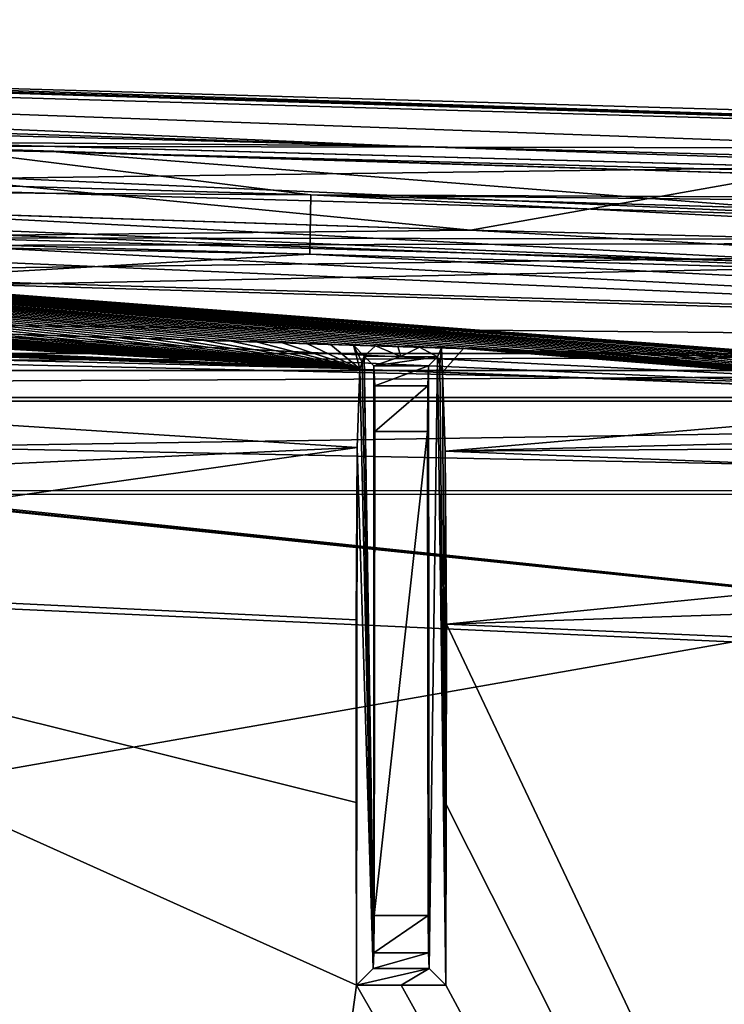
# Model space of a CAD drawing. Extents: x -54 to 446, y -6 to 1400.
# Tile 234 of 254: x 57 to 69, y 1384 to 1400. Entities that reach past the tile are written whole.
import ezdxf

# ---------------------------------------------------------------- set-up
doc = ezdxf.new("R2010")
doc.units = 0
doc.header["$LTSCALE"] = 52.148148
for name, color, linetype in [('1005', 7, 'CONTINUOUS'), ('1015', 7, 'CONTINUOUS'), ('1020', 7, 'CONTINUOUS'), ('1049', 7, 'CONTINUOUS'), ('1066', 7, 'CONTINUOUS'), ('1166', 7, 'CONTINUOUS'), ('1173', 7, 'CONTINUOUS'), ('1175', 7, 'CONTINUOUS'), ('1196', 7, 'CONTINUOUS'), ('1225', 7, 'CONTINUOUS'), ('1267', 7, 'CONTINUOUS'), ('1268', 7, 'CONTINUOUS'), ('1279', 7, 'CONTINUOUS'), ('1293', 7, 'CONTINUOUS'), ('1336', 7, 'CONTINUOUS'), ('1376', 7, 'CONTINUOUS'), ('1390', 7, 'CONTINUOUS'), ('1391', 7, 'CONTINUOUS'), ('1394', 7, 'CONTINUOUS'), ('1413', 7, 'CONTINUOUS'), ('1417', 7, 'CONTINUOUS'), ('1447', 7, 'CONTINUOUS'), ('1449', 7, 'CONTINUOUS'), ('1453', 7, 'CONTINUOUS'), ('1458', 7, 'CONTINUOUS'), ('1486', 7, 'CONTINUOUS'), ('1499', 7, 'CONTINUOUS'), ('1528', 7, 'CONTINUOUS'), ('1556', 7, 'CONTINUOUS'), ('855', 7, 'CONTINUOUS'), ('872', 7, 'CONTINUOUS'), ('877', 7, 'CONTINUOUS'), ('891', 7, 'CONTINUOUS'), ('896', 7, 'CONTINUOUS'), ('925', 7, 'CONTINUOUS'), ('967', 7, 'CONTINUOUS')]:
    doc.layers.add(name, color=color, linetype=linetype)

msp = doc.modelspace()

# ---------------------------------------------------------------- linework, layer by layer
at = {"layer": '1005', "color": 7, "linetype": 'CONTINUOUS'}
for points in [[(74.8, 1393.937, -4.159), (64.096, 1394.359, -3.956), (64.144, 1393.023, -6.733), (74.8, 1393.937, -4.159)], [(85.547, 1393.569, -4.738), (74.8, 1393.937, -4.159), (64.144, 1393.023, -6.733), (85.547, 1393.569, -4.738)], [(85.407, 1393.173, -6.277), (85.547, 1393.569, -4.738), (64.144, 1393.023, -6.733), (85.407, 1393.173, -6.277)], [(85.257, 1392.206, -7.536), (85.407, 1393.173, -6.277), (64.144, 1393.023, -6.733), (85.257, 1392.206, -7.536)], [(64.162, 1390.108, -7.74), (85.257, 1392.206, -7.536), (64.144, 1393.023, -6.733), (64.162, 1390.108, -7.74)], [(64.162, 1390.108, -7.74), (85.152, 1390.822, -8.319), (85.257, 1392.206, -7.536), (64.162, 1390.108, -7.74)], [(64.162, 1390.108, -7.74), (74.673, 1389.648, -7.943), (85.152, 1390.822, -8.319), (64.162, 1390.108, -7.74)]]:
    msp.add_3dface(points, dxfattribs=at)
at = {"layer": '1015', "color": 7, "linetype": 'CONTINUOUS'}
for points in [[(14.533, 1396.134, -9.004), (13.464, 1396.054, -9.442), (62.704, 1394.417, -3.957), (14.533, 1396.134, -9.004)], [(15.604, 1396.192, -8.57), (14.533, 1396.134, -9.004), (62.704, 1394.417, -3.957), (15.604, 1396.192, -8.57)], [(24.911, 1395.995, -6.75), (15.604, 1396.192, -8.57), (62.704, 1394.417, -3.957), (24.911, 1395.995, -6.75)], [(13.464, 1396.054, -9.442), (29.311, 1395.219, -7.815), (62.704, 1394.417, -3.957), (13.464, 1396.054, -9.442)], [(28.296, 1395.906, -5.942), (24.911, 1395.995, -6.75), (62.704, 1394.417, -3.957), (28.296, 1395.906, -5.942)], [(45.452, 1395.169, -4.48), (28.296, 1395.906, -5.942), (62.704, 1394.417, -3.957), (45.452, 1395.169, -4.48)], [(29.311, 1395.219, -7.815), (31.966, 1391.653, -9.341), (62.656, 1393.087, -6.731), (29.311, 1395.219, -7.815)], [(62.704, 1394.417, -3.957), (29.311, 1395.219, -7.815), (62.656, 1393.087, -6.731), (62.704, 1394.417, -3.957)], [(31.966, 1391.653, -9.341), (47.295, 1390.914, -8.161), (62.656, 1393.087, -6.731), (31.966, 1391.653, -9.341)], [(47.295, 1390.914, -8.161), (62.638, 1390.178, -7.74), (62.656, 1393.087, -6.731), (47.295, 1390.914, -8.161)]]:
    msp.add_3dface(points, dxfattribs=at)
at = {"layer": '1020', "color": 7, "linetype": 'CONTINUOUS'}
for points in [[(63.858, 1385.193, 9.697), (63.843, 1393.36, 10.555), (62.942, 1385.193, 9.697), (63.858, 1385.193, 9.697)], [(62.942, 1385.193, 9.697), (63.843, 1393.36, 10.555), (62.957, 1393.36, 10.555), (62.942, 1385.193, 9.697)]]:
    msp.add_3dface(points, dxfattribs=at)
at = {"layer": '1049', "color": 7, "linetype": 'CONTINUOUS'}
for points in [[(53.06, 1390.533, -9.913), (84.997, 1389.079, -10.492), (55.698, 1338.774, -7.074), (53.06, 1390.533, -9.913)], [(55.698, 1338.774, -7.074), (84.997, 1389.079, -10.492), (86.425, 1364.309, -8.513), (55.698, 1338.774, -7.074)]]:
    msp.add_3dface(points, dxfattribs=at)
at = {"layer": '1066', "color": 7, "linetype": 'CONTINUOUS'}
for points in [[(63.863, 1384.56, 9.378), (63.858, 1385.193, 9.697), (62.937, 1384.56, 9.378), (63.863, 1384.56, 9.378)], [(63.858, 1385.193, 9.697), (62.942, 1385.193, 9.697), (62.937, 1384.56, 9.378), (63.858, 1385.193, 9.697)], [(63.875, 1384.298, 8.72), (63.863, 1384.56, 9.378), (62.925, 1384.298, 8.72), (63.875, 1384.298, 8.72)], [(63.863, 1384.56, 9.378), (62.937, 1384.56, 9.378), (62.925, 1384.298, 8.72), (63.863, 1384.56, 9.378)]]:
    msp.add_3dface(points, dxfattribs=at)
at = {"layer": '1166', "color": 7, "linetype": 'CONTINUOUS'}
for points in [[(62.776, 1394.629, 0.143), (62.74, 1394.523, -1.907), (62.925, 1384.298, 8.72), (62.776, 1394.629, 0.143)], [(62.94, 1394.464, 9.578), (62.776, 1394.629, 0.143), (62.937, 1384.56, 9.378), (62.94, 1394.464, 9.578)], [(62.937, 1384.56, 9.378), (62.776, 1394.629, 0.143), (62.925, 1384.298, 8.72), (62.937, 1384.56, 9.378)], [(62.74, 1394.523, -1.907), (62.704, 1394.417, -3.957), (62.925, 1384.298, 8.72), (62.74, 1394.523, -1.907)], [(62.942, 1385.193, 9.697), (62.94, 1394.464, 9.578), (62.937, 1384.56, 9.378), (62.942, 1385.193, 9.697)], [(62.94, 1394.464, 9.578), (62.942, 1385.193, 9.697), (62.953, 1394.127, 10.309), (62.94, 1394.464, 9.578)], [(62.704, 1394.417, -3.957), (62.656, 1393.087, -6.731), (62.925, 1384.298, 8.72), (62.704, 1394.417, -3.957)], [(62.953, 1394.127, 10.309), (62.942, 1385.193, 9.697), (62.957, 1393.36, 10.555), (62.953, 1394.127, 10.309)], [(62.638, 1390.178, -7.74), (62.641, 1387.097, -7.552), (62.656, 1393.087, -6.731), (62.638, 1390.178, -7.74)], [(62.641, 1387.097, -7.552), (62.645, 1384.017, -7.365), (62.656, 1393.087, -6.731), (62.641, 1387.097, -7.552)], [(62.656, 1393.087, -6.731), (62.645, 1384.017, -7.365), (62.925, 1384.298, 8.72), (62.656, 1393.087, -6.731)]]:
    msp.add_3dface(points, dxfattribs=at)
at = {"layer": '1173', "color": 7, "linetype": 'CONTINUOUS'}
for points in [[(37.151, 1397.165, 0.004), (37.151, 1397.165, -0.937), (71.769, 1396.161, 7.255), (37.151, 1397.165, 0.004)], [(71.772, 1396.161, 8.168), (37.151, 1397.165, 0.004), (71.769, 1396.161, 7.255), (71.772, 1396.161, 8.168)]]:
    msp.add_3dface(points, dxfattribs=at)
at = {"layer": '1175', "color": 7, "linetype": 'CONTINUOUS'}
for points in [[(45.452, 1395.169, -4.48), (62.704, 1394.417, -3.957), (45.607, 1395.371, -0.489), (45.452, 1395.169, -4.48)], [(45.607, 1395.371, -0.489), (62.704, 1394.417, -3.957), (46.321, 1395.347, -0.294), (45.607, 1395.371, -0.489)], [(46.321, 1395.347, -0.294), (62.704, 1394.417, -3.957), (47.039, 1395.323, -0.1), (46.321, 1395.347, -0.294)], [(47.039, 1395.323, -0.1), (62.704, 1394.417, -3.957), (47.757, 1395.299, 0.092), (47.039, 1395.323, -0.1)], [(47.757, 1395.299, 0.092), (62.704, 1394.417, -3.957), (48.477, 1395.276, 0.282), (47.757, 1395.299, 0.092)], [(48.477, 1395.276, 0.282), (62.704, 1394.417, -3.957), (49.196, 1395.252, 0.468), (48.477, 1395.276, 0.282)], [(49.196, 1395.252, 0.468), (62.704, 1394.417, -3.957), (49.906, 1395.228, 0.65), (49.196, 1395.252, 0.468)], [(49.906, 1395.228, 0.65), (62.704, 1394.417, -3.957), (50.61, 1395.205, 0.828), (49.906, 1395.228, 0.65)], [(50.61, 1395.205, 0.828), (62.704, 1394.417, -3.957), (51.303, 1395.182, 1.001), (50.61, 1395.205, 0.828)], [(51.303, 1395.182, 1.001), (62.704, 1394.417, -3.957), (51.984, 1395.159, 1.168), (51.303, 1395.182, 1.001)], [(51.984, 1395.159, 1.168), (62.704, 1394.417, -3.957), (52.654, 1395.137, 1.331), (51.984, 1395.159, 1.168)], [(52.654, 1395.137, 1.331), (62.704, 1394.417, -3.957), (53.312, 1395.115, 1.489), (52.654, 1395.137, 1.331)], [(53.312, 1395.115, 1.489), (62.704, 1394.417, -3.957), (53.958, 1395.094, 1.642), (53.312, 1395.115, 1.489)], [(53.958, 1395.094, 1.642), (62.704, 1394.417, -3.957), (54.59, 1395.073, 1.791), (53.958, 1395.094, 1.642)], [(54.59, 1395.073, 1.791), (62.704, 1394.417, -3.957), (55.21, 1395.052, 1.935), (54.59, 1395.073, 1.791)], [(55.21, 1395.052, 1.935), (62.704, 1394.417, -3.957), (55.816, 1395.032, 2.075), (55.21, 1395.052, 1.935)], [(55.816, 1395.032, 2.075), (62.704, 1394.417, -3.957), (56.406, 1395.013, 2.21), (55.816, 1395.032, 2.075)], [(56.406, 1395.013, 2.21), (62.704, 1394.417, -3.957), (56.982, 1394.994, 2.341), (56.406, 1395.013, 2.21)], [(56.982, 1394.994, 2.341), (62.704, 1394.417, -3.957), (57.541, 1394.976, 2.466), (56.982, 1394.994, 2.341)], [(57.541, 1394.976, 2.466), (62.704, 1394.417, -3.957), (58.081, 1394.959, 2.587), (57.541, 1394.976, 2.466)], [(58.081, 1394.959, 2.587), (62.704, 1394.417, -3.957), (58.603, 1394.942, 2.703), (58.081, 1394.959, 2.587)], [(58.603, 1394.942, 2.703), (62.704, 1394.417, -3.957), (59.109, 1394.926, 2.814), (58.603, 1394.942, 2.703)], [(59.109, 1394.926, 2.814), (62.704, 1394.417, -3.957), (59.598, 1394.91, 2.92), (59.109, 1394.926, 2.814)], [(59.598, 1394.91, 2.92), (62.704, 1394.417, -3.957), (60.071, 1394.895, 3.021), (59.598, 1394.91, 2.92)], [(60.071, 1394.895, 3.021), (62.704, 1394.417, -3.957), (60.53, 1394.88, 3.119), (60.071, 1394.895, 3.021)], [(60.53, 1394.88, 3.119), (62.704, 1394.417, -3.957), (60.972, 1394.866, 3.212), (60.53, 1394.88, 3.119)], [(60.972, 1394.866, 3.212), (62.704, 1394.417, -3.957), (61.399, 1394.853, 3.3), (60.972, 1394.866, 3.212)], [(61.399, 1394.853, 3.3), (62.704, 1394.417, -3.957), (61.81, 1394.84, 3.384), (61.399, 1394.853, 3.3)], [(61.81, 1394.84, 3.384), (62.704, 1394.417, -3.957), (62.209, 1394.827, 3.466), (61.81, 1394.84, 3.384)], [(62.209, 1394.827, 3.466), (62.704, 1394.417, -3.957), (62.593, 1394.815, 3.543), (62.209, 1394.827, 3.466)], [(62.704, 1394.417, -3.957), (62.74, 1394.523, -1.907), (62.593, 1394.815, 3.543), (62.704, 1394.417, -3.957)], [(62.74, 1394.523, -1.907), (62.776, 1394.629, 0.143), (62.593, 1394.815, 3.543), (62.74, 1394.523, -1.907)], [(62.593, 1394.815, 3.543), (62.776, 1394.629, 0.143), (62.969, 1394.803, 3.618), (62.593, 1394.815, 3.543)], [(62.776, 1394.629, 0.143), (63.393, 1394.622, 0.512), (62.969, 1394.803, 3.618), (62.776, 1394.629, 0.143)], [(62.969, 1394.803, 3.618), (63.393, 1394.622, 0.512), (63.342, 1394.791, 3.692), (62.969, 1394.803, 3.618)], [(63.342, 1394.791, 3.692), (63.393, 1394.622, 0.512), (63.71, 1394.78, 3.763), (63.342, 1394.791, 3.692)], [(63.393, 1394.622, 0.512), (64.012, 1394.616, 0.879), (63.71, 1394.78, 3.763), (63.393, 1394.622, 0.512)], [(63.71, 1394.78, 3.763), (64.012, 1394.616, 0.879), (64.08, 1394.768, 3.835), (63.71, 1394.78, 3.763)], [(64.012, 1394.616, 0.879), (64.054, 1394.487, -1.539), (64.08, 1394.768, 3.835), (64.012, 1394.616, 0.879)], [(64.054, 1394.487, -1.539), (64.096, 1394.359, -3.956), (64.08, 1394.768, 3.835), (64.054, 1394.487, -1.539)], [(64.08, 1394.768, 3.835), (64.096, 1394.359, -3.956), (64.453, 1394.757, 3.907), (64.08, 1394.768, 3.835)], [(64.096, 1394.359, -3.956), (74.8, 1393.937, -4.159), (64.453, 1394.757, 3.907), (64.096, 1394.359, -3.956)], [(64.453, 1394.757, 3.907), (74.8, 1393.937, -4.159), (64.831, 1394.745, 3.979), (64.453, 1394.757, 3.907)], [(64.831, 1394.745, 3.979), (74.8, 1393.937, -4.159), (65.221, 1394.733, 4.053), (64.831, 1394.745, 3.979)], [(65.221, 1394.733, 4.053), (74.8, 1393.937, -4.159), (65.62, 1394.721, 4.128), (65.221, 1394.733, 4.053)], [(65.62, 1394.721, 4.128), (74.8, 1393.937, -4.159), (66.035, 1394.708, 4.206), (65.62, 1394.721, 4.128)], [(66.035, 1394.708, 4.206), (74.8, 1393.937, -4.159), (66.465, 1394.695, 4.286), (66.035, 1394.708, 4.206)], [(66.465, 1394.695, 4.286), (74.8, 1393.937, -4.159), (66.913, 1394.681, 4.368), (66.465, 1394.695, 4.286)], [(66.913, 1394.681, 4.368), (74.8, 1393.937, -4.159), (67.386, 1394.667, 4.455), (66.913, 1394.681, 4.368)], [(67.386, 1394.667, 4.455), (74.8, 1393.937, -4.159), (67.881, 1394.652, 4.545), (67.386, 1394.667, 4.455)], [(67.881, 1394.652, 4.545), (74.8, 1393.937, -4.159), (68.387, 1394.637, 4.636), (67.881, 1394.652, 4.545)], [(68.387, 1394.637, 4.636), (74.8, 1393.937, -4.159), (68.909, 1394.622, 4.73), (68.387, 1394.637, 4.636)]]:
    msp.add_3dface(points, dxfattribs=at)
at = {"layer": '1196', "color": 7, "linetype": 'CONTINUOUS'}
for points in [[(34.966, 1398.813, -1.619), (37.151, 1398.5, -0.937), (57.578, 1398.076, 4.477), (34.966, 1398.813, -1.619)], [(57.578, 1398.076, 4.477), (37.151, 1398.5, -0.937), (71.781, 1396.961, 7.257), (57.578, 1398.076, 4.477)], [(71.781, 1396.961, 7.257), (37.151, 1398.5, -0.937), (37.151, 1397.966, -0.937), (71.781, 1396.961, 7.257)], [(92.453, 1397.165, 9.918), (57.578, 1398.076, 4.477), (71.781, 1396.961, 7.257), (92.453, 1397.165, 9.918)]]:
    msp.add_3dface(points, dxfattribs=at)
at = {"layer": '1225', "color": 7, "linetype": 'CONTINUOUS'}
for points in [[(63.393, 1394.622, 0.512), (62.776, 1394.629, 0.143), (62.94, 1394.464, 9.578), (63.393, 1394.622, 0.512)], [(64.012, 1394.616, 0.879), (63.393, 1394.622, 0.512), (62.94, 1394.464, 9.578), (64.012, 1394.616, 0.879)], [(63.86, 1394.464, 9.578), (64.012, 1394.616, 0.879), (62.94, 1394.464, 9.578), (63.86, 1394.464, 9.578)]]:
    msp.add_3dface(points, dxfattribs=at)
at = {"layer": '1267', "color": 7, "linetype": 'CONTINUOUS'}
for points in [[(37.151, 1397.966, 0.004), (37.151, 1397.165, 0.004), (71.772, 1396.161, 8.168), (37.151, 1397.966, 0.004)], [(71.784, 1396.961, 8.17), (37.151, 1397.966, 0.004), (71.772, 1396.161, 8.168), (71.784, 1396.961, 8.17)]]:
    msp.add_3dface(points, dxfattribs=at)
at = {"layer": '1268', "color": 7, "linetype": 'CONTINUOUS'}
for points in [[(71.593, 1394.545, 7.225), (37.151, 1397.165, -0.937), (71.048, 1394.561, 7.133), (71.593, 1394.545, 7.225)], [(37.151, 1397.165, -0.937), (71.593, 1394.545, 7.225), (71.769, 1396.161, 7.255), (37.151, 1397.165, -0.937)], [(71.048, 1394.561, 7.133), (37.151, 1397.165, -0.937), (70.503, 1394.576, 7.039), (71.048, 1394.561, 7.133)], [(70.503, 1394.576, 7.039), (37.151, 1397.165, -0.937), (69.958, 1394.592, 6.944), (70.503, 1394.576, 7.039)], [(69.958, 1394.592, 6.944), (37.151, 1397.165, -0.937), (69.413, 1394.608, 6.848), (69.958, 1394.592, 6.944)], [(69.413, 1394.608, 6.848), (37.151, 1397.165, -0.937), (68.868, 1394.624, 6.751), (69.413, 1394.608, 6.848)], [(68.868, 1394.624, 6.751), (37.151, 1397.165, -0.937), (68.324, 1394.64, 6.653), (68.868, 1394.624, 6.751)], [(68.324, 1394.64, 6.653), (37.151, 1397.165, -0.937), (67.779, 1394.656, 6.553), (68.324, 1394.64, 6.653)], [(67.779, 1394.656, 6.553), (37.151, 1397.165, -0.937), (67.235, 1394.672, 6.453), (67.779, 1394.656, 6.553)], [(67.235, 1394.672, 6.453), (37.151, 1397.165, -0.937), (66.691, 1394.688, 6.351), (67.235, 1394.672, 6.453)], [(66.691, 1394.688, 6.351), (37.151, 1397.165, -0.937), (66.147, 1394.705, 6.249), (66.691, 1394.688, 6.351)], [(66.147, 1394.705, 6.249), (37.151, 1397.165, -0.937), (65.604, 1394.721, 6.145), (66.147, 1394.705, 6.249)], [(65.604, 1394.721, 6.145), (37.151, 1397.165, -0.937), (65.06, 1394.738, 6.04), (65.604, 1394.721, 6.145)], [(65.06, 1394.738, 6.04), (37.151, 1397.165, -0.937), (64.517, 1394.755, 5.934), (65.06, 1394.738, 6.04)], [(64.517, 1394.755, 5.934), (37.151, 1397.165, -0.937), (63.974, 1394.771, 5.827), (64.517, 1394.755, 5.934)], [(63.974, 1394.771, 5.827), (37.151, 1397.165, -0.937), (63.432, 1394.788, 5.718), (63.974, 1394.771, 5.827)], [(63.432, 1394.788, 5.718), (37.151, 1397.165, -0.937), (62.889, 1394.805, 5.609), (63.432, 1394.788, 5.718)], [(62.889, 1394.805, 5.609), (37.151, 1397.165, -0.937), (62.347, 1394.822, 5.499), (62.889, 1394.805, 5.609)], [(62.347, 1394.822, 5.499), (37.151, 1397.165, -0.937), (61.805, 1394.839, 5.387), (62.347, 1394.822, 5.499)], [(61.805, 1394.839, 5.387), (37.151, 1397.165, -0.937), (61.264, 1394.857, 5.274), (61.805, 1394.839, 5.387)], [(61.264, 1394.857, 5.274), (37.151, 1397.165, -0.937), (60.722, 1394.874, 5.161), (61.264, 1394.857, 5.274)], [(60.722, 1394.874, 5.161), (37.151, 1397.165, -0.937), (60.181, 1394.891, 5.046), (60.722, 1394.874, 5.161)], [(60.181, 1394.891, 5.046), (37.151, 1397.165, -0.937), (59.64, 1394.908, 4.93), (60.181, 1394.891, 5.046)], [(59.64, 1394.908, 4.93), (37.151, 1397.165, -0.937), (59.099, 1394.926, 4.813), (59.64, 1394.908, 4.93)], [(59.099, 1394.926, 4.813), (37.151, 1397.165, -0.937), (58.559, 1394.943, 4.694), (59.099, 1394.926, 4.813)], [(58.559, 1394.943, 4.694), (37.151, 1397.165, -0.937), (58.018, 1394.961, 4.575), (58.559, 1394.943, 4.694)], [(58.018, 1394.961, 4.575), (37.151, 1397.165, -0.937), (57.478, 1394.978, 4.455), (58.018, 1394.961, 4.575)], [(57.478, 1394.978, 4.455), (37.151, 1397.165, -0.937), (56.939, 1394.996, 4.333), (57.478, 1394.978, 4.455)]]:
    msp.add_3dface(points, dxfattribs=at)
at = {"layer": '1279', "color": 7, "linetype": 'CONTINUOUS'}
for points in [[(63.858, 1385.193, 9.697), (63.86, 1394.464, 9.578), (63.847, 1394.127, 10.309), (63.858, 1385.193, 9.697)], [(63.863, 1384.56, 9.378), (63.86, 1394.464, 9.578), (63.858, 1385.193, 9.697), (63.863, 1384.56, 9.378)], [(64.012, 1394.616, 0.879), (63.86, 1394.464, 9.578), (63.875, 1384.298, 8.72), (64.012, 1394.616, 0.879)], [(63.875, 1384.298, 8.72), (63.86, 1394.464, 9.578), (63.863, 1384.56, 9.378), (63.875, 1384.298, 8.72)], [(64.155, 1384.017, -7.36), (64.012, 1394.616, 0.879), (63.875, 1384.298, 8.72), (64.155, 1384.017, -7.36)], [(64.155, 1384.017, -7.36), (64.054, 1394.487, -1.539), (64.012, 1394.616, 0.879), (64.155, 1384.017, -7.36)], [(64.155, 1384.017, -7.36), (64.096, 1394.359, -3.956), (64.054, 1394.487, -1.539), (64.155, 1384.017, -7.36)], [(64.096, 1394.359, -3.956), (64.155, 1384.017, -7.36), (64.144, 1393.023, -6.733), (64.096, 1394.359, -3.956)], [(63.843, 1393.36, 10.555), (63.858, 1385.193, 9.697), (63.847, 1394.127, 10.309), (63.843, 1393.36, 10.555)], [(64.155, 1384.017, -7.36), (64.159, 1387.063, -7.55), (64.144, 1393.023, -6.733), (64.155, 1384.017, -7.36)], [(64.159, 1387.063, -7.55), (64.162, 1390.108, -7.74), (64.144, 1393.023, -6.733), (64.159, 1387.063, -7.55)]]:
    msp.add_3dface(points, dxfattribs=at)
at = {"layer": '1293', "color": 7, "linetype": 'CONTINUOUS'}
for points in [[(13.723, 1397.105, -11.499), (19.791, 1397.794, -9.068), (85.419, 1394.971, -7.153), (13.723, 1397.105, -11.499)], [(19.791, 1397.794, -9.068), (27.815, 1397.924, -6.111), (85.419, 1394.971, -7.153), (19.791, 1397.794, -9.068)], [(27.815, 1397.924, -6.111), (56.704, 1396.672, -4.138), (85.602, 1395.565, -4.843), (27.815, 1397.924, -6.111)], [(27.815, 1397.924, -6.111), (85.602, 1395.565, -4.843), (85.419, 1394.971, -7.153), (27.815, 1397.924, -6.111)], [(85.238, 1393.518, -9.048), (13.723, 1397.105, -11.499), (85.419, 1394.971, -7.153), (85.238, 1393.518, -9.048)], [(13.723, 1397.105, -11.499), (85.238, 1393.518, -9.048), (16.039, 1396.579, -11.652), (13.723, 1397.105, -11.499)], [(16.039, 1396.579, -11.652), (85.238, 1393.518, -9.048), (17.481, 1396.188, -11.754), (16.039, 1396.579, -11.652)], [(84.997, 1389.079, -10.492), (28.54, 1394.973, -10.885), (17.481, 1396.188, -11.754), (84.997, 1389.079, -10.492)], [(85.238, 1393.518, -9.048), (84.997, 1389.079, -10.492), (17.481, 1396.188, -11.754), (85.238, 1393.518, -9.048)], [(28.681, 1394.928, -10.892), (28.54, 1394.973, -10.885), (84.997, 1389.079, -10.492), (28.681, 1394.928, -10.892)], [(53.06, 1390.533, -9.913), (28.681, 1394.928, -10.892), (84.997, 1389.079, -10.492), (53.06, 1390.533, -9.913)]]:
    msp.add_3dface(points, dxfattribs=at)
at = {"layer": '1336', "color": 7, "linetype": 'CONTINUOUS'}
for points in [[(63.86, 1394.464, 9.578), (62.94, 1394.464, 9.578), (62.953, 1394.127, 10.309), (63.86, 1394.464, 9.578)], [(63.847, 1394.127, 10.309), (63.86, 1394.464, 9.578), (62.953, 1394.127, 10.309), (63.847, 1394.127, 10.309)], [(63.847, 1394.127, 10.309), (62.953, 1394.127, 10.309), (62.957, 1393.36, 10.555), (63.847, 1394.127, 10.309)], [(63.843, 1393.36, 10.555), (63.847, 1394.127, 10.309), (62.957, 1393.36, 10.555), (63.843, 1393.36, 10.555)]]:
    msp.add_3dface(points, dxfattribs=at)
at = {"layer": '1376', "color": 7, "linetype": 'CONTINUOUS'}
for points in [[(61.852, 1396.349, 5.397), (18.105, 1397.618, -7.578), (61.858, 1396.349, 6.419), (61.852, 1396.349, 5.397)], [(18.105, 1397.618, -7.578), (18.105, 1397.618, -6.504), (61.858, 1396.349, 6.419), (18.105, 1397.618, -7.578)], [(107.158, 1395.034, 10.834), (61.852, 1396.349, 5.397), (107.158, 1395.034, 11.835), (107.158, 1395.034, 10.834)], [(107.158, 1395.034, 11.835), (61.852, 1396.349, 5.397), (61.858, 1396.349, 6.419), (107.158, 1395.034, 11.835)]]:
    msp.add_3dface(points, dxfattribs=at)
at = {"layer": '1390', "color": 7, "linetype": 'CONTINUOUS'}
for points in [[(61.868, 1397.349, 5.4), (18.105, 1398.618, -7.578), (54.687, 1398.243, 3.814), (61.868, 1397.349, 5.4)], [(61.868, 1397.349, 5.4), (54.687, 1398.243, 3.814), (92.535, 1397.21, 9.925), (61.868, 1397.349, 5.4)], [(107.187, 1396.034, 10.835), (61.868, 1397.349, 5.4), (100.283, 1396.937, 10.506), (107.187, 1396.034, 10.835)], [(61.868, 1397.349, 5.4), (92.535, 1397.21, 9.925), (100.283, 1396.937, 10.506), (61.868, 1397.349, 5.4)]]:
    msp.add_3dface(points, dxfattribs=at)
at = {"layer": '1391', "color": 7, "linetype": 'CONTINUOUS'}
for points in [[(92.5, 1394.805, 9.922), (6.7, 1395.619, 5.688), (54.703, 1395.932, 3.817), (92.5, 1394.805, 9.922)], [(6.7, 1392.354, 19.642), (6.7, 1395.619, 5.688), (92.5, 1393.676, 14.806), (6.7, 1392.354, 19.642)], [(92.5, 1393.676, 14.806), (6.7, 1395.619, 5.688), (92.5, 1394.805, 9.922), (92.5, 1393.676, 14.806)], [(92.5, 1392.354, 19.643), (6.7, 1392.354, 19.642), (92.5, 1393.676, 14.806), (92.5, 1392.354, 19.643)]]:
    msp.add_3dface(points, dxfattribs=at)
at = {"layer": '1394', "color": 7, "linetype": 'CONTINUOUS'}
for points in [[(94.455, 1337.534, -1.202), (16.67, 1337.534, -1.202), (94.455, 1393.869, 4.719), (94.455, 1337.534, -1.202)], [(16.67, 1337.534, -1.202), (16.67, 1393.869, 4.719), (94.455, 1393.869, 4.719), (16.67, 1337.534, -1.202)]]:
    msp.add_3dface(points, dxfattribs=at)
at = {"layer": '1413', "color": 7, "linetype": 'CONTINUOUS'}
for points in [[(54.669, 1398.244, 1.754), (92.535, 1397.21, 7.917), (54.687, 1398.243, 3.814), (54.669, 1398.244, 1.754)], [(54.687, 1398.243, 3.814), (92.535, 1397.21, 7.917), (92.535, 1397.21, 9.925), (54.687, 1398.243, 3.814)]]:
    msp.add_3dface(points, dxfattribs=at)
at = {"layer": '1417', "color": 7, "linetype": 'CONTINUOUS'}
for points in [[(92.5, 1393.93, 22.824), (-0.657, 1393.93, 22.824), (24.389, 1381.977, 21.568), (92.5, 1393.93, 22.824)], [(92.819, 1381.977, 21.568), (92.5, 1393.93, 22.824), (24.389, 1381.977, 21.568), (92.819, 1381.977, 21.568)]]:
    msp.add_3dface(points, dxfattribs=at)
at = {"layer": '1447', "color": 7, "linetype": 'CONTINUOUS'}
for points in [[(94.455, 1393.869, 4.719), (16.67, 1393.869, 4.719), (94.45, 1392.302, 19.637), (94.455, 1393.869, 4.719)], [(16.67, 1393.869, 4.719), (16.67, 1392.302, 19.637), (94.45, 1392.302, 19.637), (16.67, 1393.869, 4.719)]]:
    msp.add_3dface(points, dxfattribs=at)
at = {"layer": '1449', "color": 7, "linetype": 'CONTINUOUS'}
for points in [[(18.105, 1399.344, -9.726), (18.105, 1399.613, -9.726), (63.298, 1398.177, 3.651), (18.105, 1399.344, -9.726)], [(18.105, 1399.344, -9.726), (63.298, 1398.177, 3.651), (54.669, 1398.244, 1.754), (18.105, 1399.344, -9.726)], [(63.298, 1398.177, 3.651), (92.535, 1397.21, 7.917), (54.669, 1398.244, 1.754), (63.298, 1398.177, 3.651)], [(92.563, 1397.416, 7.919), (92.535, 1397.21, 7.917), (63.298, 1398.177, 3.651), (92.563, 1397.416, 7.919)]]:
    msp.add_3dface(points, dxfattribs=at)
at = {"layer": '1453', "color": 7, "linetype": 'CONTINUOUS'}
for points in [[(61.873, 1397.349, 6.422), (18.105, 1398.618, -6.504), (61.868, 1397.349, 5.4), (61.873, 1397.349, 6.422)], [(18.105, 1398.618, -6.504), (18.105, 1398.618, -7.578), (61.868, 1397.349, 5.4), (18.105, 1398.618, -6.504)], [(107.187, 1396.034, 10.835), (61.873, 1397.349, 6.422), (61.868, 1397.349, 5.4), (107.187, 1396.034, 10.835)], [(107.187, 1396.034, 11.836), (61.873, 1397.349, 6.422), (107.187, 1396.034, 10.835), (107.187, 1396.034, 11.836)]]:
    msp.add_3dface(points, dxfattribs=at)
at = {"layer": '1458', "color": 7, "linetype": 'CONTINUOUS'}
for points in [[(92.5, 1394.672, 22.336), (-0.657, 1394.672, 22.336), (-0.657, 1394.388, 22.713), (92.5, 1394.672, 22.336)], [(92.5, 1394.388, 22.713), (92.5, 1394.672, 22.336), (-0.657, 1394.388, 22.713), (92.5, 1394.388, 22.713)], [(-0.657, 1393.93, 22.824), (92.5, 1393.93, 22.824), (92.5, 1394.388, 22.713), (-0.657, 1393.93, 22.824)], [(-0.657, 1393.93, 22.824), (92.5, 1394.388, 22.713), (-0.657, 1394.388, 22.713), (-0.657, 1393.93, 22.824)]]:
    msp.add_3dface(points, dxfattribs=at)
at = {"layer": '1486', "color": 7, "linetype": 'CONTINUOUS'}
for points in [[(92.5, 1398.103, 8.751), (46.12, 1399.454, 0.393), (-14.477, 1398.294, 7.753), (92.5, 1398.103, 8.751)], [(-11.838, 1396.73, 14.957), (92.5, 1398.103, 8.751), (-14.477, 1398.294, 7.753), (-11.838, 1396.73, 14.957)], [(92.5, 1396.572, 15.59), (92.5, 1398.103, 8.751), (-11.838, 1396.73, 14.957), (92.5, 1396.572, 15.59)], [(-10.96, 1396.375, 16.359), (92.5, 1396.572, 15.59), (-11.838, 1396.73, 14.957), (-10.96, 1396.375, 16.359)], [(-7.088, 1395.318, 20.194), (92.5, 1396.572, 15.59), (-10.96, 1396.375, 16.359), (-7.088, 1395.318, 20.194)], [(-0.657, 1394.672, 22.336), (92.5, 1396.572, 15.59), (-7.088, 1395.318, 20.194), (-0.657, 1394.672, 22.336)], [(92.5, 1394.672, 22.336), (92.5, 1396.572, 15.59), (-0.657, 1394.672, 22.336), (92.5, 1394.672, 22.336)]]:
    msp.add_3dface(points, dxfattribs=at)
at = {"layer": '1499', "color": 7, "linetype": 'CONTINUOUS'}
for points in [[(18.105, 1398.618, -6.504), (61.873, 1397.349, 6.422), (18.105, 1397.618, -6.504), (18.105, 1398.618, -6.504)], [(18.105, 1397.618, -6.504), (61.873, 1397.349, 6.422), (61.858, 1396.349, 6.419), (18.105, 1397.618, -6.504)], [(61.873, 1397.349, 6.422), (107.158, 1395.034, 11.835), (61.858, 1396.349, 6.419), (61.873, 1397.349, 6.422)], [(107.187, 1396.034, 11.836), (107.158, 1395.034, 11.835), (61.873, 1397.349, 6.422), (107.187, 1396.034, 11.836)]]:
    msp.add_3dface(points, dxfattribs=at)
at = {"layer": '1528', "color": 7, "linetype": 'CONTINUOUS'}
for points in [[(61.852, 1396.349, 5.397), (18.105, 1397.218, -7.578), (18.105, 1397.618, -7.578), (61.852, 1396.349, 5.397)], [(54.703, 1395.932, 3.817), (18.105, 1397.218, -7.578), (61.852, 1396.349, 5.397), (54.703, 1395.932, 3.817)], [(92.5, 1394.805, 9.922), (54.703, 1395.932, 3.817), (61.852, 1396.349, 5.397), (92.5, 1394.805, 9.922)], [(107.158, 1395.034, 10.834), (92.5, 1394.805, 9.922), (61.852, 1396.349, 5.397), (107.158, 1395.034, 10.834)]]:
    msp.add_3dface(points, dxfattribs=at)
at = {"layer": '1556', "color": 7, "linetype": 'CONTINUOUS'}
for points in [[(18.105, 1400.306, -8.936), (46.12, 1399.454, 0.393), (92.535, 1397.956, 8.174), (18.105, 1400.306, -8.936)], [(18.105, 1400.265, -9.239), (18.105, 1400.306, -8.936), (92.535, 1397.956, 8.174), (18.105, 1400.265, -9.239)], [(18.105, 1400.115, -9.497), (18.105, 1400.265, -9.239), (92.535, 1397.956, 8.174), (18.105, 1400.115, -9.497)], [(18.105, 1399.613, -9.726), (18.105, 1400.115, -9.497), (63.298, 1398.177, 3.651), (18.105, 1399.613, -9.726)], [(18.105, 1400.115, -9.497), (92.563, 1397.416, 7.919), (63.298, 1398.177, 3.651), (18.105, 1400.115, -9.497)], [(92.563, 1397.416, 7.919), (18.105, 1400.115, -9.497), (92.535, 1397.956, 8.174), (92.563, 1397.416, 7.919)], [(46.12, 1399.454, 0.393), (92.5, 1398.103, 8.751), (92.535, 1397.956, 8.174), (46.12, 1399.454, 0.393)]]:
    msp.add_3dface(points, dxfattribs=at)
at = {"layer": '855', "color": 7, "linetype": 'CONTINUOUS'}
for points in [[(34.966, 1398.813, -1.619), (57.578, 1398.076, 4.477), (47.676, 1398.404, -0.003), (34.966, 1398.813, -1.619)], [(57.578, 1398.076, 4.477), (69.858, 1397.696, 4.896), (47.676, 1398.404, -0.003), (57.578, 1398.076, 4.477)], [(57.578, 1398.076, 4.477), (92.453, 1397.165, 9.918), (69.858, 1397.696, 4.896), (57.578, 1398.076, 4.477)]]:
    msp.add_3dface(points, dxfattribs=at)
at = {"layer": '872', "color": 7, "linetype": 'CONTINUOUS'}
for points in [[(62.638, 1390.178, -7.74), (47.295, 1390.914, -8.161), (62.641, 1387.097, -7.552), (62.638, 1390.178, -7.74)], [(62.641, 1387.097, -7.552), (47.295, 1390.914, -8.161), (62.645, 1384.017, -7.365), (62.641, 1387.097, -7.552)], [(62.645, 1384.017, -7.365), (47.295, 1390.914, -8.161), (56.441, 1338.912, -5.02), (62.645, 1384.017, -7.365)], [(64.162, 1390.108, -7.74), (64.159, 1387.063, -7.55), (87.926, 1339.896, -4.514), (64.162, 1390.108, -7.74)], [(74.673, 1389.648, -7.943), (64.162, 1390.108, -7.74), (87.926, 1339.896, -4.514), (74.673, 1389.648, -7.943)], [(64.159, 1387.063, -7.55), (64.155, 1384.017, -7.36), (87.926, 1339.896, -4.514), (64.159, 1387.063, -7.55)], [(87.926, 1339.896, -4.514), (62.645, 1384.017, -7.365), (56.441, 1338.912, -5.02), (87.926, 1339.896, -4.514)], [(63.4, 1384.017, -7.361), (62.645, 1384.017, -7.365), (87.926, 1339.896, -4.514), (63.4, 1384.017, -7.361)], [(64.155, 1384.017, -7.36), (63.4, 1384.017, -7.361), (87.926, 1339.896, -4.514), (64.155, 1384.017, -7.36)]]:
    msp.add_3dface(points, dxfattribs=at)
at = {"layer": '877', "color": 7, "linetype": 'CONTINUOUS'}
for points in [[(37.151, 1397.648, -3.03), (47.676, 1398.404, -0.003), (64.572, 1396.756, 3.906), (37.151, 1397.648, -3.03)], [(47.676, 1398.404, -0.003), (69.858, 1397.696, 4.896), (64.572, 1396.756, 3.906), (47.676, 1398.404, -0.003)], [(69.858, 1397.696, 4.896), (92.438, 1396.065, 7.908), (64.572, 1396.756, 3.906), (69.858, 1397.696, 4.896)]]:
    msp.add_3dface(points, dxfattribs=at)
at = {"layer": '891', "color": 7, "linetype": 'CONTINUOUS'}
for points in [[(71.781, 1396.961, 7.257), (37.151, 1397.966, -0.937), (71.784, 1396.961, 8.17), (71.781, 1396.961, 7.257)], [(37.151, 1397.966, -0.937), (37.151, 1397.966, 0.004), (71.784, 1396.961, 8.17), (37.151, 1397.966, -0.937)]]:
    msp.add_3dface(points, dxfattribs=at)
at = {"layer": '896', "color": 7, "linetype": 'CONTINUOUS'}
for points in [[(37.151, 1397.645, -3.072), (37.151, 1397.648, -3.03), (64.572, 1396.756, 3.906), (37.151, 1397.645, -3.072)], [(37.151, 1397.645, -3.072), (64.572, 1396.756, 3.906), (56.704, 1396.672, -4.138), (37.151, 1397.645, -3.072)], [(56.704, 1396.672, -4.138), (64.572, 1396.756, 3.906), (85.602, 1395.565, -4.843), (56.704, 1396.672, -4.138)], [(64.572, 1396.756, 3.906), (92.438, 1396.065, 7.908), (85.602, 1395.565, -4.843), (64.572, 1396.756, 3.906)]]:
    msp.add_3dface(points, dxfattribs=at)
at = {"layer": '925', "color": 7, "linetype": 'CONTINUOUS'}
for points in [[(62.645, 1384.017, -7.365), (63.4, 1384.017, -7.361), (63.875, 1384.298, 8.72), (62.645, 1384.017, -7.365)], [(62.645, 1384.017, -7.365), (63.875, 1384.298, 8.72), (62.925, 1384.298, 8.72), (62.645, 1384.017, -7.365)], [(63.4, 1384.017, -7.361), (64.155, 1384.017, -7.36), (63.875, 1384.298, 8.72), (63.4, 1384.017, -7.361)]]:
    msp.add_3dface(points, dxfattribs=at)
at = {"layer": '967', "color": 7, "linetype": 'CONTINUOUS'}
for points in [[(56.939, 1394.996, 4.333), (56.406, 1395.013, 2.21), (56.982, 1394.994, 2.341), (56.939, 1394.996, 4.333)], [(57.478, 1394.978, 4.455), (56.939, 1394.996, 4.333), (56.982, 1394.994, 2.341), (57.478, 1394.978, 4.455)], [(57.478, 1394.978, 4.455), (56.982, 1394.994, 2.341), (57.541, 1394.976, 2.466), (57.478, 1394.978, 4.455)], [(58.018, 1394.961, 4.575), (57.478, 1394.978, 4.455), (57.541, 1394.976, 2.466), (58.018, 1394.961, 4.575)], [(58.018, 1394.961, 4.575), (57.541, 1394.976, 2.466), (58.081, 1394.959, 2.587), (58.018, 1394.961, 4.575)], [(58.559, 1394.943, 4.694), (58.018, 1394.961, 4.575), (58.081, 1394.959, 2.587), (58.559, 1394.943, 4.694)], [(58.559, 1394.943, 4.694), (58.081, 1394.959, 2.587), (58.603, 1394.942, 2.703), (58.559, 1394.943, 4.694)], [(59.099, 1394.926, 4.813), (58.559, 1394.943, 4.694), (58.603, 1394.942, 2.703), (59.099, 1394.926, 4.813)], [(59.099, 1394.926, 4.813), (58.603, 1394.942, 2.703), (59.109, 1394.926, 2.814), (59.099, 1394.926, 4.813)], [(59.64, 1394.908, 4.93), (59.099, 1394.926, 4.813), (59.109, 1394.926, 2.814), (59.64, 1394.908, 4.93)], [(59.64, 1394.908, 4.93), (59.109, 1394.926, 2.814), (59.598, 1394.91, 2.92), (59.64, 1394.908, 4.93)], [(60.181, 1394.891, 5.046), (59.64, 1394.908, 4.93), (59.598, 1394.91, 2.92), (60.181, 1394.891, 5.046)], [(60.181, 1394.891, 5.046), (59.598, 1394.91, 2.92), (60.071, 1394.895, 3.021), (60.181, 1394.891, 5.046)], [(60.181, 1394.891, 5.046), (60.071, 1394.895, 3.021), (60.53, 1394.88, 3.119), (60.181, 1394.891, 5.046)], [(60.722, 1394.874, 5.161), (60.181, 1394.891, 5.046), (60.53, 1394.88, 3.119), (60.722, 1394.874, 5.161)], [(60.722, 1394.874, 5.161), (60.53, 1394.88, 3.119), (60.972, 1394.866, 3.212), (60.722, 1394.874, 5.161)], [(61.264, 1394.857, 5.274), (60.722, 1394.874, 5.161), (60.972, 1394.866, 3.212), (61.264, 1394.857, 5.274)], [(61.264, 1394.857, 5.274), (60.972, 1394.866, 3.212), (61.399, 1394.853, 3.3), (61.264, 1394.857, 5.274)], [(61.805, 1394.839, 5.387), (61.264, 1394.857, 5.274), (61.399, 1394.853, 3.3), (61.805, 1394.839, 5.387)], [(61.805, 1394.839, 5.387), (61.399, 1394.853, 3.3), (61.81, 1394.84, 3.384), (61.805, 1394.839, 5.387)], [(61.805, 1394.839, 5.387), (61.81, 1394.84, 3.384), (62.209, 1394.827, 3.466), (61.805, 1394.839, 5.387)], [(62.347, 1394.822, 5.499), (61.805, 1394.839, 5.387), (62.209, 1394.827, 3.466), (62.347, 1394.822, 5.499)], [(62.347, 1394.822, 5.499), (62.209, 1394.827, 3.466), (62.593, 1394.815, 3.543), (62.347, 1394.822, 5.499)], [(62.889, 1394.805, 5.609), (62.347, 1394.822, 5.499), (62.593, 1394.815, 3.543), (62.889, 1394.805, 5.609)], [(62.889, 1394.805, 5.609), (62.593, 1394.815, 3.543), (62.969, 1394.803, 3.618), (62.889, 1394.805, 5.609)], [(63.432, 1394.788, 5.718), (62.889, 1394.805, 5.609), (63.342, 1394.791, 3.692), (63.432, 1394.788, 5.718)], [(62.889, 1394.805, 5.609), (62.969, 1394.803, 3.618), (63.342, 1394.791, 3.692), (62.889, 1394.805, 5.609)], [(63.432, 1394.788, 5.718), (63.342, 1394.791, 3.692), (63.71, 1394.78, 3.763), (63.432, 1394.788, 5.718)], [(63.974, 1394.771, 5.827), (63.432, 1394.788, 5.718), (64.08, 1394.768, 3.835), (63.974, 1394.771, 5.827)], [(63.432, 1394.788, 5.718), (63.71, 1394.78, 3.763), (64.08, 1394.768, 3.835), (63.432, 1394.788, 5.718)], [(64.517, 1394.755, 5.934), (63.974, 1394.771, 5.827), (64.453, 1394.757, 3.907), (64.517, 1394.755, 5.934)], [(63.974, 1394.771, 5.827), (64.08, 1394.768, 3.835), (64.453, 1394.757, 3.907), (63.974, 1394.771, 5.827)], [(64.517, 1394.755, 5.934), (64.453, 1394.757, 3.907), (64.831, 1394.745, 3.979), (64.517, 1394.755, 5.934)], [(65.06, 1394.738, 6.04), (64.517, 1394.755, 5.934), (65.221, 1394.733, 4.053), (65.06, 1394.738, 6.04)], [(64.517, 1394.755, 5.934), (64.831, 1394.745, 3.979), (65.221, 1394.733, 4.053), (64.517, 1394.755, 5.934)], [(65.604, 1394.721, 6.145), (65.06, 1394.738, 6.04), (66.035, 1394.708, 4.206), (65.604, 1394.721, 6.145)], [(65.06, 1394.738, 6.04), (65.221, 1394.733, 4.053), (65.62, 1394.721, 4.128), (65.06, 1394.738, 6.04)], [(65.06, 1394.738, 6.04), (65.62, 1394.721, 4.128), (66.035, 1394.708, 4.206), (65.06, 1394.738, 6.04)], [(66.147, 1394.705, 6.249), (65.604, 1394.721, 6.145), (66.913, 1394.681, 4.368), (66.147, 1394.705, 6.249)], [(65.604, 1394.721, 6.145), (66.035, 1394.708, 4.206), (66.465, 1394.695, 4.286), (65.604, 1394.721, 6.145)], [(65.604, 1394.721, 6.145), (66.465, 1394.695, 4.286), (66.913, 1394.681, 4.368), (65.604, 1394.721, 6.145)], [(66.691, 1394.688, 6.351), (66.147, 1394.705, 6.249), (67.386, 1394.667, 4.455), (66.691, 1394.688, 6.351)], [(66.147, 1394.705, 6.249), (66.913, 1394.681, 4.368), (67.386, 1394.667, 4.455), (66.147, 1394.705, 6.249)], [(67.235, 1394.672, 6.453), (66.691, 1394.688, 6.351), (68.387, 1394.637, 4.636), (67.235, 1394.672, 6.453)], [(66.691, 1394.688, 6.351), (67.386, 1394.667, 4.455), (67.881, 1394.652, 4.545), (66.691, 1394.688, 6.351)], [(66.691, 1394.688, 6.351), (67.881, 1394.652, 4.545), (68.387, 1394.637, 4.636), (66.691, 1394.688, 6.351)], [(67.779, 1394.656, 6.553), (67.235, 1394.672, 6.453), (68.909, 1394.622, 4.73), (67.779, 1394.656, 6.553)], [(67.235, 1394.672, 6.453), (68.387, 1394.637, 4.636), (68.909, 1394.622, 4.73), (67.235, 1394.672, 6.453)], [(68.324, 1394.64, 6.653), (67.779, 1394.656, 6.553), (69.549, 1394.603, 4.844), (68.324, 1394.64, 6.653)], [(67.779, 1394.656, 6.553), (68.909, 1394.622, 4.73), (69.549, 1394.603, 4.844), (67.779, 1394.656, 6.553)], [(68.868, 1394.624, 6.751), (68.324, 1394.64, 6.653), (70.805, 1394.567, 5.065), (68.868, 1394.624, 6.751)], [(68.324, 1394.64, 6.653), (69.549, 1394.603, 4.844), (70.183, 1394.585, 4.956), (68.324, 1394.64, 6.653)], [(68.324, 1394.64, 6.653), (70.183, 1394.585, 4.956), (70.805, 1394.567, 5.065), (68.324, 1394.64, 6.653)]]:
    msp.add_3dface(points, dxfattribs=at)

doc.saveas('drawing.dxf')
